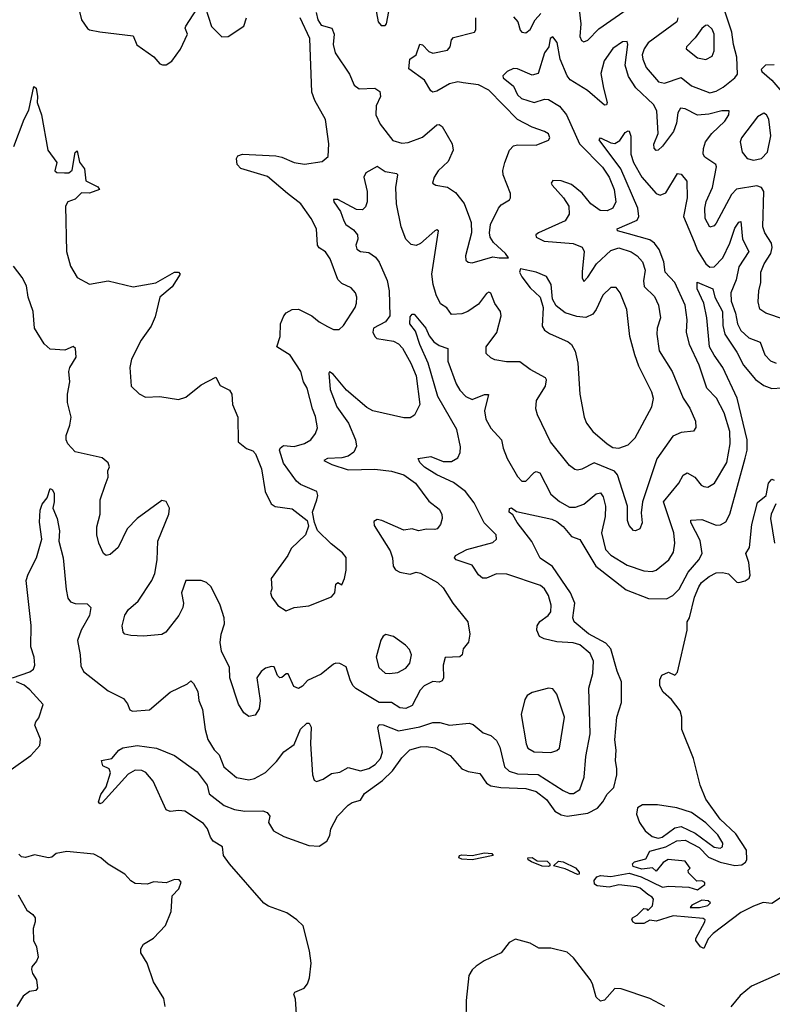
# Model space of a CAD drawing. Extents: x 2143765 to 2212931, y 878955 to 1017455.
# Tile 154 of 256: x 2148477 to 2152117, y 961746 to 966506. Entities that reach past the tile are written whole.
import ezdxf

# ---------------------------------------------------------------- set-up
doc = ezdxf.new("R2010")
doc.units = 0

msp = doc.modelspace()

# ---------------------------------------------------------------- linework, layer by layer
at = {"layer": '0CON20XD'}
for points in [[(2149375, 966562.5), (2149405, 966472.5), (2149455, 966423.3), (2149485, 966423.8), (2149561.2, 966475), (2149574, 966515)], [(2150198, 966565), (2150211.2, 966495), (2150225, 966477.5), (2150245, 966477.5), (2150250, 966485), (2150262, 966545)], [(2151659.2, 966515), (2151655.4, 966495), (2151516.5, 966393.5), (2151496.6, 966365), (2151487.9, 966335), (2151489.7, 966315), (2151506, 966275), (2151565.8, 966205), (2151595, 966198.8), (2151675, 966226.4), (2151726.2, 966186.2), (2151815, 966152.7), (2151845, 966160.9), (2151879.7, 966180.3), (2151935.8, 966224.2), (2151947.9, 966242.1), (2151944.8, 966325), (2151928.6, 966385), (2151921.6, 966445), (2151874.6, 966585)], [(2148448, 965892), (2148498, 966025), (2148521.7, 966068.3), (2148545, 966182.5), (2148556, 966175), (2148562.9, 966135), (2148560.8, 966105), (2148582.7, 966045), (2148612.9, 965875), (2148656.2, 965815), (2148647.5, 965775), (2148657, 965767), (2148693.8, 965766.2), (2148715, 965765.7), (2148731.2, 965778.8), (2148745, 965863.3), (2148755, 965872.5), (2148766.9, 965816.9), (2148790.9, 965785), (2148796.2, 965726.2), (2148855, 965697.1), (2148863.3, 965685), (2148815, 965667.7), (2148775, 965668.7), (2148745, 965638.1), (2148710, 965625), (2148698, 965605), (2148702.9, 965385), (2148721.9, 965315), (2148755, 965258.8), (2148815, 965227.1), (2148905, 965242.9), (2149025, 965214.3), (2149135, 965234.5), (2149225, 965284.6), (2149244.5, 965284.5), (2149252.9, 965275), (2149213.8, 965215), (2149154.4, 965165), (2149131.3, 965068.7), (2149112, 965025), (2149065, 964956.7), (2149018.1, 964865), (2149010, 964825), (2149016.7, 964735), (2149055, 964696.7), (2149085, 964681.2), (2149155, 964684), (2149245, 964670), (2149279.7, 964680.3), (2149355, 964741.2), (2149425, 964777.5), (2149447.1, 964737.1), (2149492, 964715), (2149502.5, 964695), (2149505.9, 964645.9), (2149531.4, 964585), (2149534, 964465), (2149573, 964433), (2149605, 964421.2), (2149616.8, 964406.8), (2149645.8, 964335), (2149663.8, 964225), (2149693.3, 964165), (2149712.5, 964152.5), (2149795, 964142), (2149866.7, 964085), (2149873, 964057), (2149858.8, 964015), (2149789.7, 963950.3), (2149773.8, 963915), (2149693.8, 963805), (2149696.7, 963755), (2149690, 963735), (2149696.2, 963715), (2149725, 963673.3), (2149765, 963647.5), (2149805, 963663.8), (2149875, 963672.9), (2149985, 963715.8), (2150001.4, 963735), (2150005, 963776.7), (2150015, 963786), (2150035, 963773.3), (2150047.8, 963805), (2150055.5, 963845), (2150055.4, 963905.4), (2150038.3, 963928.3), (2149982.6, 963972.6), (2149917, 964037), (2149903.3, 964075), (2149893.3, 964125), (2149914, 964185), (2149918, 964205), (2149913.3, 964225), (2149835, 964258.8), (2149815.8, 964275.8), (2149751.9, 964361.9), (2149733.1, 964425), (2149736.2, 964435), (2149753.2, 964446.8), (2149805, 964442.7), (2149855, 964457.7), (2149885, 964475.6), (2149908.1, 964505), (2149917.4, 964532.6), (2149907.4, 964587.4), (2149892.3, 964625), (2149867.7, 964725), (2149850, 964755), (2149836.4, 964805), (2149785, 964883.3), (2149720.8, 964925), (2149736.7, 964975), (2149737.8, 965035), (2149753.5, 965075), (2149765, 965088.6), (2149795, 965104.2), (2149825, 965105.7), (2149890, 965075), (2149925.8, 965045), (2149965, 965022.5), (2149995, 965008.1), (2150022.1, 965007.9), (2150042.6, 965027.4), (2150098.5, 965115), (2150106.5, 965135), (2150106.9, 965165), (2150100.6, 965185), (2150080.2, 965210.2), (2150035, 965230.8), (2150015, 965250), (2149979.1, 965349.1), (2149955, 965383.1), (2149925, 965402.7), (2149916.9, 965415), (2149911.8, 965495), (2149886.9, 965545), (2149836.9, 965615), (2149771.8, 965665), (2149675, 965747.9), (2149546.3, 965786.3), (2149528.8, 965805), (2149525.6, 965835), (2149531.7, 965848.3), (2149555, 965856.2), (2149715, 965846.9), (2149745, 965841.8), (2149805, 965815.4), (2149855, 965807.3), (2149939.3, 965820.7), (2149968.1, 965845), (2149971.2, 965905), (2149955, 966023.8), (2149904.5, 966115), (2149890, 966155), (2149880, 966415), (2149833.1, 966515)], [(2148765.7, 966545.7), (2148775.8, 966505), (2148805, 966463.3), (2148815, 966456.2), (2148865, 966446.2), (2149025, 966427.5), (2149043.6, 966383.6), (2149125, 966326.7), (2149155, 966292.5), (2149167, 966287), (2149185, 966287.5), (2149212.5, 966305), (2149255, 966362.5), (2149288.8, 966435), (2149277.5, 966465), (2149280, 966475), (2149333.9, 966556.1)], [(2149910, 966540), (2149918.9, 966505), (2149935, 966478.6), (2149987.1, 966465), (2149998.2, 966435), (2149993.4, 966385), (2150002.4, 966345), (2150071.9, 966241.9), (2150095, 966189.1), (2150117.8, 966172.2), (2150195, 966174.2), (2150218.3, 966158.3), (2150222.5, 966135), (2150200.9, 966089.1), (2150199.7, 966045), (2150220.7, 966000.7), (2150282, 965922), (2150325, 965909.2), (2150355, 965911.3), (2150425, 965937.5), (2150495, 965997.1), (2150505, 965999.6), (2150520.1, 965990.1), (2150568.5, 965905), (2150573.2, 965875), (2150549.1, 965820.9), (2150501.4, 965775), (2150480.8, 965745), (2150473.3, 965715), (2150490, 965705), (2150545, 965695.7), (2150585, 965670), (2150627.1, 965617.1), (2150651.7, 965548.3), (2150660, 965525), (2150662.5, 965475), (2150632.9, 965365), (2150635, 965343.3), (2150645, 965333.8), (2150665, 965330), (2150765, 965360), (2150795, 965353.8), (2150840, 965355), (2150826.7, 965375), (2150768.1, 965428.1), (2150752, 965455), (2150749.2, 965475), (2150754.3, 965515), (2150791.9, 965595), (2150805, 965610), (2150845.8, 965634.2), (2150851.2, 965645), (2150851.2, 965665), (2150815.3, 965755.3), (2150813.3, 965776.7), (2150823.1, 965815), (2150845, 965874.2), (2150865, 965896.7), (2150885, 965901.5), (2150975, 965899.4), (2151035, 965924), (2151041.2, 965935), (2151033.9, 965953.9), (2151015, 965966), (2150955, 965985.6), (2150885, 966023.1), (2150745.8, 966165.8), (2150695, 966190.8), (2150620.9, 966200.9), (2150595, 966204.7), (2150555, 966195.9), (2150495, 966159.6), (2150475, 966155.4), (2150465, 966161.1), (2150435, 966213.3), (2150358.5, 966268.5), (2150363.2, 966315), (2150394.4, 966335.6), (2150412.4, 966387.6), (2150425, 966383.5), (2150455, 966351.1), (2150475, 966343.2), (2150545, 966358.6), (2150558.1, 966375), (2150565, 966407.5), (2150575, 966420), (2150676.2, 966445), (2150682.9, 966457.1), (2150683.6, 966515)], [(2150865, 966518.7), (2150885.9, 966495), (2150896.9, 966455), (2150905.5, 966445.5), (2150925, 966442.9), (2150945, 966457.5), (2150969.1, 966505), (2150997, 966535)], [(2151181.8, 966555), (2151190.3, 966485), (2151185.6, 966425), (2151194.6, 966404.6), (2151205, 966398), (2151225, 966407.1), (2151277.8, 966462.2), (2151415, 966556.5)], [(2151795, 966313.3), (2151825, 966328.6), (2151834.7, 966355), (2151835.9, 966435), (2151825, 966460.6), (2151805, 966478.5), (2151792.8, 966477.2), (2151775, 966463.1), (2151742.8, 966417.3), (2151700.8, 966375), (2151700, 966365), (2151755, 966320.5), (2151795, 966313.3)], [(2152175, 965055.7), (2152085, 965086.9), (2152056.6, 965106.6), (2152048.6, 965141.4), (2152051.8, 965195), (2152061.8, 965235), (2152060.6, 965285), (2152076.6, 965325), (2152108.9, 965375), (2152115.7, 965404.3), (2152111.9, 965425), (2152080.8, 965475), (2152070, 965505), (2152075.6, 965675.6), (2152064.3, 965694.3), (2152042.2, 965702.2), (2151943.4, 965686.6), (2151918.9, 965661.1), (2151845, 965522.9), (2151835, 965509.2), (2151815, 965502.5), (2151792.5, 965545), (2151790, 965595), (2151797, 965627), (2151827.5, 965695), (2151846.7, 965795), (2151843.6, 965805), (2151814.3, 965825.7), (2151790.8, 965840.8), (2151782.9, 965855), (2151783.2, 965883.2), (2151792.9, 965915), (2151824.2, 965955.8), (2151886.2, 966015), (2151905.6, 966045), (2151907.5, 966065), (2151872.5, 966065), (2151810.4, 966049.6), (2151755, 966044.7), (2151695, 966074.7), (2151672.8, 966077.3), (2151659.7, 966055), (2151653.5, 966005), (2151638.7, 965965), (2151585, 965894.2), (2151565, 965874.2), (2151555, 965874), (2151544.5, 965884.5), (2151543.2, 965903.2), (2151564.6, 965955.4), (2151558.7, 966065), (2151542.5, 966095), (2151455.9, 966175.9), (2151421.7, 966231.7), (2151405.7, 966285.7), (2151418.5, 966385), (2151415, 966400), (2151391.8, 966398.2), (2151345, 966365.6), (2151302.7, 966307.3), (2151286.9, 966245), (2151300, 966175), (2151317.5, 966105), (2151315, 966094), (2151305, 966092.5), (2151223, 966163), (2151139.2, 966215), (2151124.7, 966235), (2151090.3, 966315), (2151076.9, 966395), (2151055, 966422.5), (2151042.7, 966415), (2151035.8, 966375), (2151015.2, 966345), (2150984.7, 966245.3), (2150955, 966237.3), (2150885, 966267.7), (2150865, 966270), (2150835, 966255.4), (2150812.9, 966235), (2150814.4, 966225), (2150865.6, 966185), (2150885, 966142.5), (2150903.5, 966125), (2150965, 966106.1), (2151015, 966121), (2151035, 966119.8), (2151087.3, 966087.3), (2151121.9, 966045), (2151183.5, 965905), (2151295, 965793.3), (2151327.1, 965745), (2151352, 965685), (2151360.4, 965625), (2151345.5, 965595), (2151318.1, 965581.9), (2151283.4, 965583.4), (2151239.2, 965615), (2151196.5, 965666.5), (2151145, 965709.4), (2151095, 965726.5), (2151055, 965728.5), (2151046.7, 965715), (2151051.8, 965705), (2151106.9, 965645), (2151132.9, 965605), (2151134.5, 965565), (2151115, 965533.1), (2150986, 965475), (2150972.5, 965465), (2150974.3, 965455), (2151013.3, 965435), (2151154, 965424), (2151196.5, 965406.5), (2151206.6, 965385), (2151196.9, 965286.9), (2151197.7, 965257.7), (2151205, 965240), (2151225, 965260.5), (2151265.9, 965325), (2151335, 965390.6), (2151375, 965403.2), (2151433.9, 965383.9), (2151463.6, 965365), (2151489.6, 965335), (2151501.6, 965295), (2151493.6, 965243.6), (2151496.7, 965216.7), (2151547.2, 965167.3), (2151565.4, 965125), (2151575.4, 965065), (2151560.4, 965015), (2151558.7, 964985), (2151569.3, 964905), (2151631.8, 964805), (2151686.2, 964676.2), (2151718.4, 964628.4), (2151744.4, 964565), (2151746, 964534), (2151735, 964516.2), (2151675, 964510.5), (2151635, 964493.3), (2151557.7, 964382.3), (2151488.5, 964175), (2151482.6, 964122.6), (2151486.8, 964073.2), (2151476.2, 964045), (2151455.7, 964034.3), (2151445, 964036.2), (2151425, 964061.2), (2151416.5, 964085), (2151415.6, 964154.4), (2151367.1, 964305), (2151353.5, 964323.5), (2151255, 964363.3), (2151195, 964333.3), (2151175, 964328.1), (2151161.4, 964331.4), (2151135, 964351.4), (2151044.4, 964465), (2150980.8, 964595), (2150972.9, 964625), (2150975.8, 964665), (2151020.4, 964735), (2151024.4, 964765), (2151020, 964775), (2150945, 964814.5), (2150895, 964852.3), (2150831.3, 964851.3), (2150775, 964862), (2150755, 964871.2), (2150732.7, 964892.7), (2150732.5, 964925), (2150785, 964993.8), (2150806.1, 965075), (2150802.5, 965095), (2150774.3, 965134.3), (2150755, 965184.2), (2150745, 965189.4), (2150735, 965182.2), (2150695, 965130.9), (2150644.4, 965095)], [(2152125, 966287.3), (2152084.2, 966285.8), (2152063.3, 966265), (2152066.2, 966255), (2152115, 966213.2), (2152182.5, 966135)], [(2152025, 965827.3), (2152065, 965834.5), (2152094, 965866), (2152109.4, 965945), (2152100, 966025), (2152089.2, 966045), (2152075, 966054.2), (2152045, 966035.8), (2151967.5, 965935), (2151960.5, 965915), (2151971.5, 965865), (2151995, 965835.5), (2152025, 965827.3)], [(2148442, 963325), (2148526.6, 963353.4), (2148543.4, 963366.6), (2148550.4, 963385), (2148546.9, 963425), (2148531.2, 963475), (2148531.9, 963578.1), (2148508.9, 963795), (2148517.1, 963825), (2148558.7, 963905), (2148584.2, 963995), (2148573.4, 964076.6), (2148575.9, 964135), (2148585, 964164), (2148610, 964195), (2148625, 964239.2), (2148635, 964232.9), (2148642.9, 964215), (2148644.4, 964175.6), (2148636.7, 964145), (2148658.8, 964095), (2148669.2, 964035), (2148666.7, 963985), (2148687.5, 963905), (2148701.2, 963751.2), (2148710.2, 963710.2), (2148722.1, 963692.1), (2148745, 963683.6), (2148802.4, 963682.4), (2148820.8, 963665), (2148814.5, 963625), (2148773.6, 963555), (2148755.9, 963505), (2148770, 963435), (2148772.6, 963382.6), (2148785.8, 963355.8), (2148905, 963260.8), (2148978.8, 963225), (2148998.3, 963198.3), (2149009.5, 963169.5), (2149023, 963163), (2149105, 963170), (2149205, 963255.7), (2149288.8, 963295), (2149305, 963310), (2149317.6, 963297.6), (2149337.8, 963257.8), (2149343.5, 963215), (2149361.7, 963171.7), (2149373.1, 963075), (2149386.2, 963026.2), (2149417.1, 962977.1), (2149442, 962952), (2149464.4, 962895), (2149525, 962842.9), (2149585, 962830.8), (2149612.5, 962837.5), (2149665, 962867.3), (2149719.6, 962920.4), (2149753.7, 962966.3), (2149805, 963001.8), (2149835, 963076), (2149865, 963106), (2149876.7, 963105), (2149886.5, 963086.5), (2149883.8, 963005), (2149893.5, 962855), (2149900.3, 962830.3), (2149912.9, 962822.9), (2149945, 962834.4), (2149985, 962861.5), (2150025, 962867.9), (2150065, 962890.9), (2150125, 962875.3), (2150165, 962885.9), (2150196.1, 962905), (2150221.9, 962935), (2150231.6, 962965), (2150209.2, 963085), (2150215, 963098.5), (2150235, 963097.2), (2150308.7, 963068.7), (2150411.8, 963088.2), (2150475, 963109.1), (2150508, 963108), (2150555, 963096), (2150650, 963105), (2150669.2, 963099.2), (2150718.7, 963058.7), (2150755, 963046.5), (2150782.3, 963022.3), (2150799.5, 962989.5), (2150822.2, 962895), (2150843.8, 962873.8), (2150885, 962860.4), (2150985, 962857.5), (2151105, 962779.1), (2151135, 962765.5), (2151155, 962765.6), (2151185, 962784.3), (2151206.6, 962845), (2151214.7, 962945), (2151235.8, 963054.2), (2151229.2, 963275), (2151248.4, 963345), (2151251.1, 963405), (2151235, 963442.5), (2151185, 963484.7), (2151154.1, 963494.1), (2151075, 963498.9), (2151013, 963513), (2150991.2, 963525), (2150978, 963555), (2150978.9, 963575), (2150992.7, 963597.3), (2151032.2, 963625), (2151045.9, 963644.1), (2151047.9, 963675), (2151035, 963722), (2151015, 963754.4), (2150995, 963770.5), (2150832.5, 963825), (2150782.2, 963827.8), (2150735, 963806.9), (2150715, 963806.9), (2150695, 963822.9), (2150665, 963868.8), (2150588, 963895), (2150579.2, 963905), (2150584, 963916), (2150640, 963945), (2150765, 963978.1), (2150782.9, 963995), (2150781.1, 964015), (2150723.4, 964073.4), (2150675, 964170.6), (2150633.1, 964225), (2150575, 964268.8), (2150495, 964305.9), (2150435, 964342.2), (2150412.5, 964365), (2150403.3, 964385), (2150465, 964394.7), (2150525, 964370), (2150565, 964370.4), (2150595, 964388), (2150607.1, 964412.9), (2150609.4, 964440.6), (2150590.6, 964525), (2150499.7, 964685), (2150452, 964845), (2150411.9, 964935), (2150390.9, 965000.9), (2150364.4, 965035), (2150365, 965070), (2150375, 965082.5), (2150385, 965082.5), (2150441.2, 965015), (2150457.7, 964977.7), (2150479, 964949), (2150505, 964930.4), (2150547.1, 964917.1), (2150546.7, 964855), (2150587.3, 964745), (2150605, 964714.6), (2150635, 964684), (2150665, 964670.3), (2150725, 964693.3), (2150743.6, 964693.6), (2150724.7, 964615), (2150731.3, 964575), (2150755, 964530.9), (2150807.6, 964475), (2150815.2, 964435), (2150834.7, 964384.7), (2150885, 964297.1), (2150905, 964275.6), (2150925, 964274.3), (2150965, 964317.7), (2150975, 964321.5), (2150993.1, 964315), (2151045, 964212.2), (2151087.2, 964177.2), (2151135, 964149.1), (2151165, 964149.6), (2151205, 964163.2), (2151265, 964214.4), (2151285, 964218.1), (2151298.6, 964198.6), (2151310, 964155), (2151308.3, 964105), (2151290.5, 964025), (2151309.7, 963945), (2151335, 963917.8), (2151415, 963869.2), (2151495, 963841.8), (2151535, 963837.9), (2151554.7, 963845.3), (2151615.5, 963895), (2151638.3, 963931.7), (2151644.7, 963975), (2151639.7, 964025), (2151591, 964175), (2151664.3, 964265.7), (2151685, 964303.3), (2151705, 964314.6), (2151742.5, 964295), (2151773.3, 964255), (2151785, 964248.5), (2151805, 964246.7), (2151836.7, 964265), (2151896.3, 964365), (2151912.4, 964455), (2151910.8, 964515), (2151883.5, 964605), (2151846.1, 964676.1), (2151799.4, 964725), (2151762.5, 964835), (2151715.6, 964935.6), (2151700.8, 964995), (2151705.2, 965055.2), (2151694.8, 965125), (2151645.7, 965235.7), (2151598.8, 965285), (2151591.9, 965335), (2151568.7, 965395), (2151547.6, 965425), (2151525, 965441.1), (2151421.2, 965471.2), (2151367.5, 965485), (2151366.2, 965495), (2151463.2, 965536.8), (2151471.8, 965555), (2151465.7, 965595), (2151383.8, 965785), (2151279.2, 965925), (2151285, 965933.8), (2151335, 965910), (2151355, 965908), (2151378.9, 965921.1), (2151405, 965960), (2151418.8, 965968.8), (2151425, 965966.7), (2151432.2, 965942.2), (2151433.1, 965855), (2151444.7, 965815), (2151484.8, 965744.8), (2151555, 965666), (2151575, 965658.2), (2151601.4, 965668.6), (2151658.6, 965761.4), (2151675, 965758.8), (2151702.5, 965725), (2151705.2, 965645), (2151687.2, 965555), (2151738.3, 965431.7), (2151755, 965390), (2151795, 965325.4), (2151815, 965308.7), (2151835, 965310.3), (2151877.4, 965355), (2151911.3, 965425), (2151935, 965498.6), (2151955, 965527.1), (2151965, 965530), (2151972.2, 965445), (2152002.5, 965385), (2151955, 965311.1), (2151941.6, 965248.4), (2151916.5, 965185), (2151917.3, 965145), (2151937.9, 965087.9), (2151948.4, 965035), (2151963.6, 965003.6), (2152002.5, 964967.5), (2152057.3, 964947.3), (2152080, 964885), (2152107.4, 964857.4), (2152135, 964845.4)], [(2150644.4, 965095), (2150615, 965083.3), (2150565, 965080.6), (2150542.5, 965112.5), (2150512, 965132), (2150490.8, 965175), (2150475.9, 965225.9), (2150469.6, 965275), (2150502, 965485), (2150495, 965490), (2150485, 965484.4), (2150415, 965423.8), (2150395, 965413.8), (2150369.5, 965419.5), (2150344.7, 965445), (2150321.2, 965505), (2150299.3, 965615), (2150296.2, 965695), (2150305.8, 965755), (2150300.5, 965760.5), (2150245, 965770), (2150205, 965795.6), (2150151.5, 965765), (2150141.2, 965745), (2150156.8, 965675), (2150156.6, 965625), (2150149.7, 965600.3), (2150135, 965586.7), (2150105, 965587.7), (2150015, 965636), (2149995, 965635.8), (2149996.5, 965625), (2150028.7, 965578.7), (2150044.2, 965534.2), (2150053.5, 965515), (2150090.6, 965490.6), (2150110.4, 965465), (2150111.8, 965445), (2150102.3, 965415), (2150106.7, 965396.7), (2150125, 965384.5), (2150165, 965380.5), (2150198, 965358), (2150215, 965332.9), (2150253.4, 965245), (2150263.6, 965195), (2150267.2, 965075), (2150245.5, 965045), (2150187.3, 965015), (2150184.2, 964995), (2150193.8, 964973.8), (2150204.8, 964964.8), (2150285, 964952.4), (2150308.6, 964938.6), (2150327.7, 964917.7), (2150368.6, 964845), (2150393.7, 964785), (2150412.5, 964645), (2150385.6, 964594.4), (2150365, 964580.6), (2150335, 964581.5), (2150185, 964615.3), (2150155, 964630.4), (2150057.3, 964715), (2149992.2, 964792.2), (2149975, 964803.3), (2149972.4, 964797.6), (2149977.6, 964717.6), (2150010, 964635), (2150066.7, 964555), (2150100.9, 964475), (2150106.1, 964445), (2150093.5, 964415), (2150065, 964396), (2150035, 964388.1), (2149966.1, 964383.9), (2149947.5, 964375), (2149986.9, 964355), (2150065, 964330.2), (2150195, 964332.5), (2150275, 964323), (2150335.4, 964305.4), (2150390.9, 964265), (2150455, 964177.8), (2150505, 964140), (2150518.5, 964115), (2150520.5, 964095), (2150511.9, 964065), (2150495.7, 964045), (2150485, 964041.1), (2150445, 964043.1), (2150405, 964034.6), (2150375, 964043.9), (2150335, 964038.9), (2150228, 964085), (2150205, 964089.4), (2150189.2, 964080.8), (2150191.2, 964061.2), (2150268.7, 963938.7), (2150280.3, 963905), (2150282.9, 963865), (2150295, 963846.9), (2150315, 963834.5), (2150365, 963825.5), (2150395, 963834.6), (2150415, 963830.4), (2150498, 963785), (2150525, 963759.2), (2150572.2, 963685), (2150644, 963595), (2150653.8, 963535), (2150646.7, 963496.7), (2150621.2, 963465), (2150616.2, 963435), (2150605, 963426.7), (2150535, 963422.5), (2150524.3, 963385), (2150525.8, 963325), (2150519.7, 963310.3), (2150505.7, 963304.3), (2150475, 963306.5), (2150432.9, 963285), (2150413.6, 963265), (2150375, 963191.5), (2150345, 963176.9), (2150315, 963179.2), (2150274.8, 963204.8), (2150215, 963205.4), (2150102.9, 963272.9), (2150087.9, 963287.9), (2150074.4, 963315), (2150055, 963377.5), (2150024.4, 963394.4), (2150005.8, 963395.8), (2149995, 963390), (2149935, 963342.5), (2149869.1, 963310.9), (2149845, 963284), (2149825, 963272.5), (2149801.9, 963281.9), (2149775, 963343.3), (2149765, 963343.8), (2149745, 963326), (2149735, 963324.3), (2149724.4, 963335), (2149706.9, 963376.9), (2149695, 963379.2), (2149665, 963370.6), (2149644.3, 963355), (2149624.3, 963325), (2149640.5, 963215), (2149635.6, 963175), (2149616.2, 963143.8), (2149585, 963138.1), (2149560.8, 963155), (2149535, 963196.7), (2149493.6, 963325), (2149491.1, 963375), (2149453.6, 963453.6), (2149446.2, 963495), (2149450.9, 963535), (2149466.9, 963585), (2149466.2, 963615), (2149446.4, 963675), (2149402.9, 963765), (2149380, 963785), (2149355, 963794.3), (2149280, 963795), (2149260, 963735), (2149268.6, 963685), (2149265.5, 963664.5), (2149246.5, 963625), (2149184, 963545), (2149165, 963534.3), (2149075, 963525.8), (2149015, 963528.8), (2148986.1, 963536.1), (2148976.7, 963545), (2148972, 963575), (2148985, 963626.7), (2149003.8, 963655), (2149050, 963695), (2149115.7, 963794.3), (2149130.5, 963829.5), (2149141.1, 963895), (2149144.6, 963985), (2149198.6, 964115), (2149201.2, 964145), (2149185, 964177.5), (2149165, 964181.2), (2149045, 964094.3), (2148996.5, 964045), (2148952.9, 963955), (2148915, 963920), (2148895, 963916), (2148882, 963925), (2148859.2, 963975), (2148850, 964015), (2148850.6, 964055), (2148865.6, 964115), (2148866.7, 964185), (2148889.5, 964255), (2148904.3, 964295), (2148902.5, 964325), (2148910.8, 964345), (2148904.3, 964364.3), (2148875, 964387.5), (2148745, 964417.5), (2148710, 964455), (2148702, 964475), (2148702, 964495), (2148719.5, 964545), (2148725.6, 964585), (2148708.2, 964655), (2148707.9, 964695), (2148719.6, 964755), (2148714.7, 964805), (2148720, 964825), (2148749.6, 964875), (2148747, 964917), (2148735, 964926.4), (2148695, 964908.5), (2148625, 964913.8), (2148595, 964938.8), (2148548.9, 965015), (2148541.5, 965095), (2148517.9, 965165), (2148509.5, 965219.5), (2148488.7, 965258.7), (2148446.7, 965315)], [(2151375, 964434), (2151418.9, 964451.1), (2151453.1, 964485), (2151534.4, 964635), (2151542.5, 964675), (2151534.5, 964705), (2151470.6, 964830.6), (2151451.3, 964885), (2151428, 964975), (2151413.8, 965105), (2151381.2, 965185), (2151361.5, 965211.5), (2151335, 965210.6), (2151296.6, 965173.4), (2151265, 965104.4), (2151248.4, 965081.6), (2151215, 965066.9), (2151170.9, 965070.9), (2151115, 965089.4), (2151072.1, 965122.1), (2151053.8, 965155), (2151047.5, 965225), (2151023.8, 965265), (2150975, 965285.8), (2150898.3, 965301.7), (2150893.3, 965285), (2150905, 965262.5), (2150945, 965208.8), (2150993.8, 965165), (2151008, 965115), (2151004.2, 965025), (2151014.2, 965005), (2151038.3, 964988.3), (2151128.9, 964948.9), (2151145.4, 964935.4), (2151162.8, 964902.8), (2151175.3, 964845.3), (2151185.4, 964695), (2151206.4, 964585), (2151218.5, 964555), (2151248.9, 964515), (2151317.9, 964455), (2151345, 964438.2), (2151375, 964434)], [(2149817.5, 961675), (2149810.7, 961770.7), (2149802.5, 961795), (2149806.7, 961805), (2149853.3, 961825), (2149868, 961845), (2149878.8, 961875), (2149886, 961945), (2149878.8, 962005), (2149848, 962125), (2149817.5, 962155), (2149768.3, 962188.3), (2149680.4, 962220.4), (2149657.6, 962235), (2149491.5, 962425), (2149462.5, 962465), (2149458, 962508), (2149412.1, 962535), (2149398.9, 962555), (2149385.8, 962595), (2149365, 962620.4), (2149275, 962679.6), (2149246.3, 962683.7), (2149205, 962678), (2149185, 962686.7), (2149121.8, 962825), (2149086.6, 962866.6), (2149066.9, 962876.9), (2149035, 962877.9), (2149000.8, 962859.2), (2148875, 962719.5), (2148865, 962716.2), (2148858, 962725), (2148869.7, 962760.3), (2148895, 962797.5), (2148916.7, 962865), (2148910, 962885), (2148879.5, 962899.5), (2148872, 962925), (2148922.5, 962935), (2148956.7, 962975), (2148975, 962985.7), (2149045, 962996.9), (2149138.8, 962985), (2149225, 962949.2), (2149335, 962870.5), (2149383.5, 962805), (2149393.9, 962763.9), (2149465, 962707.3), (2149515, 962688.5), (2149565, 962679.6), (2149652.3, 962682.3), (2149674.2, 962674.2), (2149685.8, 962655.8), (2149680, 962625), (2149704.3, 962585), (2149755, 962557.5), (2149875, 962514.4), (2149925, 962510), (2149962.5, 962535), (2149977.4, 962562.6), (2149981.4, 962595), (2150014.4, 962655), (2150065, 962709.5), (2150085, 962722.2), (2150125, 962733.1), (2150144.8, 962765.2), (2150231.2, 962828.8), (2150279.7, 962875), (2150325, 962938.2), (2150363.5, 962976.5), (2150415, 962990.9), (2150445, 962993.2), (2150485, 962986.1), (2150558.3, 962948.3), (2150614.6, 962885), (2150645, 962872.3), (2150702.4, 962862.4), (2150733.8, 962815), (2150755, 962801.9), (2150804.1, 962794.1), (2150925, 962790.2), (2150975, 962775.2), (2151025, 962736.8), (2151065, 962679.6), (2151095, 962662.1), (2151125, 962655.2), (2151225, 962670.6), (2151270.9, 962695), (2151296.7, 962725), (2151317.2, 962762.8), (2151350, 962795), (2151364.5, 962855), (2151365.4, 962884.6), (2151357.5, 962925), (2151361.1, 962975), (2151355.3, 963025.3), (2151364.1, 963135), (2151386.8, 963205), (2151386.8, 963305), (2151365.9, 963355.9), (2151335, 963464.5), (2151312.1, 963492.1), (2151227.8, 963537.8), (2151157.6, 963595), (2151151.7, 963615), (2151161.6, 963685), (2151141.3, 963735), (2151052.8, 963862.8), (2150993.2, 963903.2), (2150953, 963983), (2150882.5, 964075), (2150862, 964112), (2150844.4, 964125), (2150845, 964142.5), (2150855, 964146), (2150878.8, 964128.8), (2151051.1, 964091.1), (2151075, 964080.6), (2151105, 964055.2), (2151145, 964006.9), (2151185, 963992.9), (2151263.7, 963865), (2151409.1, 963749.1), (2151517.4, 963707.4), (2151605, 963706.2), (2151635, 963723.1), (2151666.9, 963753.1), (2151710.2, 963835), (2151760.7, 963895), (2151778, 963925), (2151768, 963988), (2151723.1, 964075), (2151722.9, 964087.1), (2151775, 964089.2), (2151845, 964062.5), (2151866.3, 964063.7), (2151891.5, 964078.5), (2151911.8, 964115), (2151985, 964386.4), (2151995.2, 964425), (2151995.5, 964475), (2151946.1, 964676.1), (2151878.1, 964825), (2151834.7, 964884.7), (2151813.5, 964925), (2151800.5, 965065), (2151784.7, 965134.7), (2151753.6, 965205), (2151752.9, 965237.1), (2151828.6, 965205), (2151838.9, 965165), (2151876.2, 965095), (2151877.2, 965027.2), (2151886.5, 964985), (2151945, 964897.9), (2151976.7, 964835), (2152035, 964766.8), (2152075, 964738), (2152115, 964722.9), (2152165, 964726.3)], [(2152175, 962273.3), (2152115, 962233.8), (2152072.3, 962237.7), (2152025, 962220), (2151965, 962190), (2151830.7, 962089.3), (2151806.7, 962063.3), (2151785, 962016), (2151770, 962025), (2151747.5, 962055), (2151747.5, 962065), (2151790, 962145), (2151792.5, 962155), (2151781.7, 962161.7), (2151636.4, 962173.6), (2151555, 962147.5), (2151525, 962152.5), (2151495, 962137.5), (2151455, 962137.5), (2151443.6, 962143.6), (2151437.5, 962155), (2151440, 962165), (2151463, 962177), (2151495, 962210), (2151508.3, 962208.3), (2151515, 962200), (2151537, 962223), (2151541.2, 962255), (2151536, 962265), (2151515, 962277.1), (2151477.7, 962307.7), (2151457.5, 962315), (2151375, 962324.4), (2151327.8, 962312.2), (2151269.5, 962319.5), (2151257.1, 962327.1), (2151254.4, 962345), (2151268.1, 962361.9), (2151285, 962368.9), (2151335, 962364.5), (2151425, 962380), (2151482.6, 962362.6), (2151585, 962313.1), (2151615, 962317.5), (2151712.7, 962312.7), (2151755, 962300), (2151790, 962325), (2151790, 962335), (2151775, 962342.5), (2151751.7, 962341.7), (2151711.7, 962381.7), (2151710, 962395), (2151720, 962405), (2151695, 962437.5), (2151613, 962447), (2151588.3, 962431.7), (2151555, 962390), (2151536.4, 962406.4), (2151485, 962400), (2151443, 962413), (2151440, 962425), (2151450, 962435), (2151505, 962450), (2151525, 962486.2), (2151601.7, 962508.3), (2151655, 962535.8), (2151695, 962540), (2151763.6, 962505), (2151808.1, 962458.1), (2151863.6, 962433.6), (2151935, 962417.6), (2151969.6, 962420.4), (2151987.2, 962432.8), (2151993.1, 962445), (2151991.6, 962491.6), (2151939.6, 962569.6), (2151865, 962640.9), (2151795, 962737.8), (2151768.2, 962805), (2151736, 962935), (2151678.9, 963075), (2151678.5, 963135), (2151671.2, 963165), (2151629.5, 963219.5), (2151588, 963255), (2151573.3, 963285), (2151573.3, 963315), (2151582, 963338), (2151615, 963352.5), (2151645, 963336.7), (2151658.7, 963351.3), (2151704.1, 963555), (2151704.3, 963595), (2151715.3, 963615), (2151740.4, 963715), (2151760.9, 963765), (2151774.4, 963785), (2151810.6, 963815), (2151845, 963831.2), (2151875, 963833.5), (2151905, 963826.7), (2151945, 963787.1), (2151954.6, 963784.6), (2151985, 963792.5), (2152004.2, 963805.8), (2152008.7, 963821.3), (2152002.4, 963882.4), (2151988.6, 963925), (2152005.6, 963955), (2152017.8, 964065), (2152045, 964172.5), (2152086.7, 964205), (2152097.5, 964265), (2152115, 964284.2), (2152125, 964279.2)], [(2152133.3, 964165), (2152110.7, 964115), (2152108.6, 964095), (2152127.1, 963975)], [(2150265, 963344.6), (2150305, 963350.6), (2150345, 963370.9), (2150364, 963396), (2150371.6, 963435), (2150361.9, 963461.9), (2150342, 963482), (2150284, 963524), (2150246.9, 963533.1), (2150234.5, 963525.5), (2150223.8, 963506.2), (2150200.5, 963425), (2150214.1, 963374.1), (2150245, 963347.8), (2150265, 963344.6)], [(2148435, 962881.4), (2148530.3, 962949.7), (2148575, 962997.5), (2148577.9, 963027.9), (2148550, 963095), (2148555, 963112.5), (2148569.5, 963130.5), (2148591.2, 963195), (2148526.2, 963266.2), (2148498.9, 963288.9), (2148461.4, 963305)], [(2151045, 962963.3), (2151075, 962973.1), (2151086.7, 962985), (2151111.5, 963135), (2151075, 963246), (2151055, 963271.4), (2151035, 963274.4), (2150955, 963254), (2150930.5, 963239.5), (2150919.5, 963220.5), (2150902.6, 963147.4), (2150926.2, 963006.2), (2150934.6, 962984.6), (2150965, 962967.3), (2151045, 962963.3)], [(2151865, 962501.2), (2151875, 962508), (2151876.6, 962525), (2151852.6, 962565), (2151795, 962624), (2151725, 962673.1), (2151655, 962696.2), (2151561.3, 962711.3), (2151489.1, 962710.9), (2151464.6, 962695.4), (2151460.4, 962665), (2151474.3, 962625), (2151502.5, 962585), (2151535, 962556.8), (2151565, 962549.2), (2151584, 962554), (2151645, 962599.5), (2151676.4, 962606.4), (2151743.8, 962573.8), (2151835, 962506.5), (2151865, 962501.2)], [(2148548.7, 962468.7), (2148505, 962455.6), (2148485, 962459.2), (2148472.2, 962472.2)], [(2149180, 961735), (2149173.9, 961773.9), (2149124.2, 961855), (2149094, 961945), (2149063.3, 961995), (2149062.5, 962015), (2149075, 962037.5), (2149124.3, 962065.7), (2149182.5, 962127.5), (2149209.2, 962195), (2149215, 962270), (2149246.7, 962305), (2149257.5, 962337.5), (2149247.6, 962347.6), (2149225, 962350), (2149185, 962333.8), (2149125, 962338.8), (2149093.1, 962326.9), (2149035, 962331.1), (2149015, 962343.8), (2148985, 962376.2), (2148905, 962424), (2148870, 962455), (2148835, 962471.4), (2148705.5, 962484.5), (2148652.5, 962475), (2148631.7, 962458.3), (2148615.6, 962454.4), (2148548.7, 962468.7)], [(2150665, 962444.5), (2150615, 962447.3), (2150600.8, 962455), (2150604.2, 962465), (2150615, 962468.9), (2150665, 962466.2), (2150725, 962478), (2150760, 962475), (2150765.9, 962465.9), (2150665, 962444.5)], [(2151035, 962411.9), (2151003.5, 962413.5), (2150951.2, 962435), (2150935.8, 962445), (2150933.8, 962455), (2150955, 962455.5), (2150979.2, 962439.2), (2151027.9, 962437.9), (2151040.8, 962425), (2151041.2, 962415), (2151035, 962411.9)], [(2151175, 962373.3), (2151115, 962401.8), (2151058.8, 962415), (2151082.1, 962437.9), (2151105, 962435.6), (2151165.3, 962405.3), (2151181.9, 962385), (2151182.5, 962375), (2151175, 962373.3)], [(2148468.8, 962275), (2148510.9, 962200.9), (2148541.2, 962181.2), (2148552, 962165), (2148552.5, 962145), (2148542.3, 962112.3), (2148543.3, 962055), (2148558.8, 962025), (2148566, 961975), (2148558.8, 961955), (2148535, 961927.5), (2148534, 961915), (2148538.8, 961895), (2148558.8, 961865), (2148562.5, 961825), (2148555, 961812.5), (2148525, 961807.5), (2148493.6, 961786.4), (2148462.5, 961735)], [(2151765, 962214.4), (2151805, 962223.8), (2151817, 962237), (2151806.4, 962246.4), (2151775, 962250), (2151726.7, 962225), (2151720, 962215), (2151765, 962214.4)], [(2151596.2, 961735), (2151524.7, 961774.7), (2151385, 961821.9), (2151355, 961822.5), (2151305, 961766), (2151285, 961760.8), (2151265, 961781.2), (2151247.1, 961845), (2151235, 961866), (2151155, 961971.4), (2151125, 961999.2), (2151045, 962018.1), (2150987.3, 962017.3), (2150945, 962041.2), (2150875, 962060.8), (2150844.3, 962045.7), (2150805.4, 961994.6), (2150723.2, 961956.8), (2150685, 961930), (2150665, 961913.8), (2150648.6, 961885), (2150635.8, 961764.2), (2150634.2, 961655)], [(2152155, 961895.5), (2152015.8, 961834.2), (2151961.7, 961788.3), (2151915.8, 961734.2)]]:
    msp.add_lwpolyline(points, dxfattribs=at)

doc.saveas('drawing.dxf')
